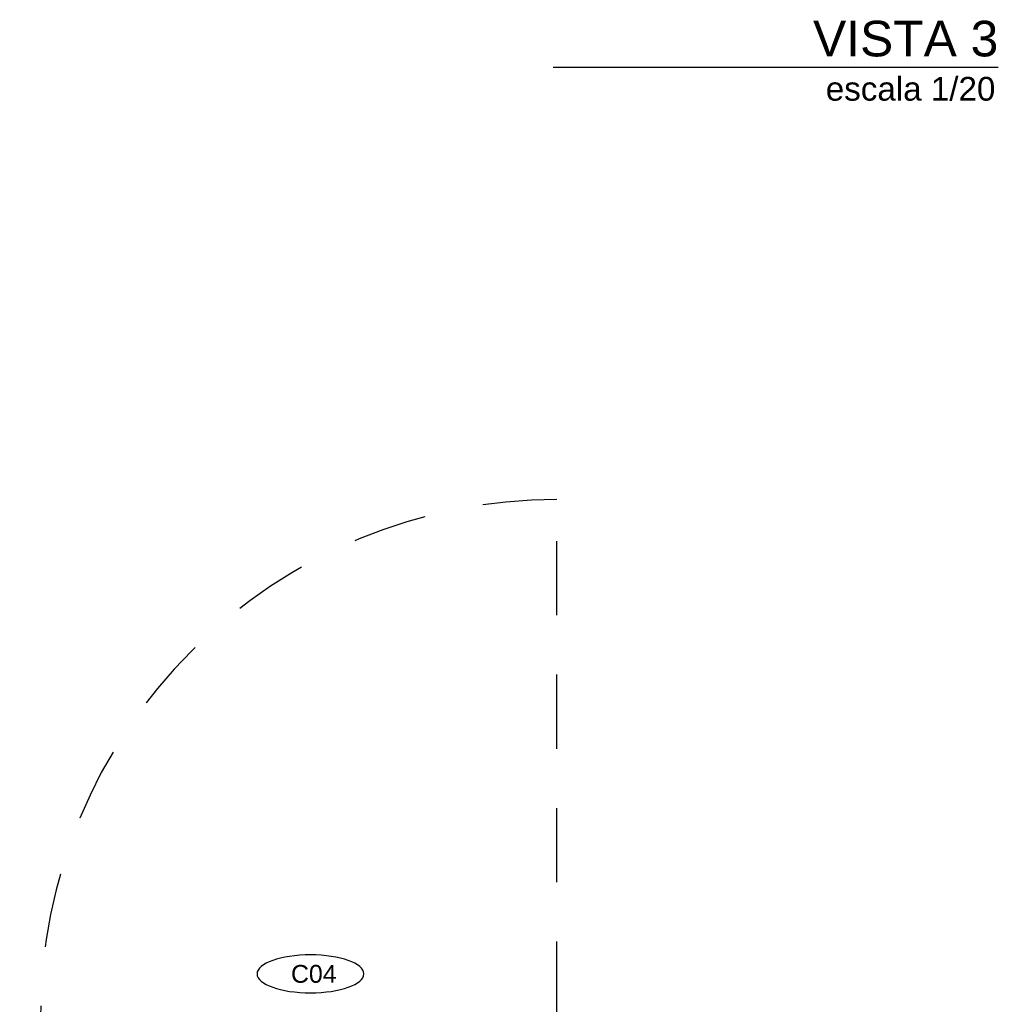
# Model space of a CAD drawing. Extents: x 1 to 126, y -14 to 17.
# Tile 83 of 131: x 58.08 to 59.73, y 1.3 to 2.96. Entities that reach past the tile are written whole.
import ezdxf
from ezdxf.enums import TextEntityAlignment as Align

# ---------------------------------------------------------------- set-up
doc = ezdxf.new("R2010")
doc.units = 0
doc.set_wipeout_variables(frame=1)
doc.header["$PDMODE"] = 3
doc.linetypes.add('HIDDEN2', pattern=[0.1875, 0.125, -0.0625])
for name, color, linetype in [('A-ABER', 1, 'Continuous'), ('A-ABER-SERV', 9, 'Continuous'), ('A-ANNO-PLANI @ 20', 1, 'Continuous'), ('A-ANNO-SIMB', 2, 'Continuous'), ('A-ANNO-TEXT @ 20', 2, 'Continuous')]:
    doc.layers.add(name, color=color, linetype=linetype)
doc.styles.add('BIS-COTA', font='swissb.ttf')
doc.styles.add('E5-100', font='micross.ttf')
doc.dimstyles.new('BIS-COTA-NIVE', dxfattribs={"dimscale": 1.8, "dimtxt": 0.0018, "dimasz": 0.0015, "dimexe": 0, "dimexo": 0, "dimgap": 0.0027, "dimtad": 2, "dimtih": 1, "dimtoh": 1, "dimzin": 1, "dimdsep": 46, "dimtxsty": 'BIS-COTA', "dimblk1": 'MARK1', "dimblk2": 'MARK2', "dimsah": 1, "dimcen": 0.0015, "dimclrd": 1, "dimclre": 1, "dimaunit": 1, "dimadec": 0, "dimazin": 0, "dimtfac": 1, "dimtix": 1, "dimtofl": 0, "dimtmove": 2, "dimatfit": 3, "dimldrblk": 'MARK1', "dimfxl": 1, "dimtolj": 1, "dimarcsym": 0})

# ---------------------------------------------------------------- blocks, each defined once
blk = doc.blocks.new('CCA-PLANI1')
blk.add_wipeout([(0.225, 0), (0.2186, -0.0189), (0.2045, -0.0333), (0.1875, -0.0442), (0.1691, -0.0528), (0.15, -0.0596), (0.1305, -0.0652), (0.1108, -0.0696), (0.0908, -0.0732), (0.0708, -0.0759), (0.0506, -0.078), (0.0304, -0.0793), (0.0101, -0.0799), (-0.0101, -0.0799), (-0.0304, -0.0793), (-0.0506, -0.078), (-0.0708, -0.0759), (-0.0908, -0.0732), (-0.1108, -0.0696), (-0.1305, -0.0652), (-0.15, -0.0596), (-0.1691, -0.0528), (-0.1875, -0.0442), (-0.2045, -0.0333), (-0.2186, -0.0189), (-0.225, 0), (-0.2186, 0.0189), (-0.2045, 0.0333), (-0.1875, 0.0442), (-0.1691, 0.0528), (-0.15, 0.0596), (-0.1305, 0.0652), (-0.1108, 0.0696), (-0.0908, 0.0732), (-0.0708, 0.0759), (-0.0506, 0.078), (-0.0304, 0.0793), (-0.0101, 0.0799), (0.0101, 0.0799), (0.0304, 0.0793), (0.0506, 0.078), (0.0708, 0.0759), (0.0908, 0.0732), (0.1108, 0.0696), (0.1305, 0.0652), (0.15, 0.0596), (0.1691, 0.0528), (0.1875, 0.0442), (0.2045, 0.0333), (0.2186, 0.0189)])
blk.add_ellipse((0, 0), major_axis=(-0.225, 0), ratio=0.355556, start_param=-3.141592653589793, end_param=3.141592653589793)
at = {"color": 2, "style": 'E5-100'}
blk.add_attdef('TIPO', text='', height=0.075, rotation=360, dxfattribs=at).set_placement((0, 0), align=Align.MIDDLE_CENTER)
blk = doc.blocks.new('A-ANNO-TIT')
blk.add_line((-0.0375, 0), (0, 0))
at = {"linetype": 'Continuous', "style": 'E5-100'}
blk.add_attdef('ESCALA', text='', height=0.002, dxfattribs=at).set_placement((-0.000244, -0.002833), align=Align.RIGHT)
blk = doc.blocks.new('*U73')
for points in [[(-0.11, 0.9), (-0.11, 0.87), (-0.035, 0.87), (-0.035, 0.885), (0, 0.885), (0, 0.9), (-0.11, 0.9)], [(-0.11, 0), (-0.11, 0.03), (-0.035, 0.03), (-0.035, 0.015), (0, 0.015), (0, 0), (-0.11, 0)]]:
    blk.add_lwpolyline(points)
blk.add_lwpolyline([(-0.035, 0.015), (0, 0.015), (0, 0.885), (-0.035, 0.885)], close=True)
at = {"layer": 'A-ABER-SERV', "color": 9, "linetype": 'HIDDEN2'}
blk.add_line((0, 0.015), (0.87, 0.015), dxfattribs=at)
blk.add_arc((0, 0.015), 0.87, 0, 90, dxfattribs=at)
blk = doc.blocks.new('*D515')
at = {"layer": 'A-ANNO-SIMB', "color": 1, "linetype": 'Continuous', "lineweight": -2, "transparency": 16777216}
for p, q in [((57.9142, 0.0214), (57.7916, 0.0939)), ((57.7916, 0.0939), (57.8516, 0.0939)), ((57.8542, 0.0214), (57.9142, 0.0214))]:
    blk.add_line(p, q, dxfattribs=at)
at = {"layer": 'Defpoints', "color": 0, "linetype": 'Continuous', "transparency": 16777216}
for p in [(59.1173, 2.1214), (57.8516, 0.0939), (57.8542, 0.0214)]:
    blk.add_point(p, dxfattribs=at)
at = {"layer": 'A-ANNO-SIMB', "color": 0, "linetype": 'Continuous', "transparency": 16777216, "insert": (57.9361, 0.0939), "char_height": 0.036, "attachment_point": 5, "style": 'BIS-COTA'}
blk.add_mtext('\\A1;JA', dxfattribs=at)
blk = doc.blocks.new('MARK1')
at = {"color": 0}
for p, q in [((1, 0), (-1, 0)), ((0, 1.5), (0, -1.5))]:
    blk.add_line(p, q, dxfattribs=at)
blk.add_lwpolyline([(0.5, 0.5), (-0.5, -0.5)], dxfattribs=at)
blk = doc.blocks.new('MARK2')
at = {"color": 0}
for p, q in [((1, 0), (-1, 0)), ((0, 1.5), (0, -1.5))]:
    blk.add_line(p, q, dxfattribs=at)
blk.add_lwpolyline([(0.5, 0.5), (-0.5, -0.5)], dxfattribs=at)

msp = doc.modelspace()

# ---------------------------------------------------------------- block references
at = {"layer": 'A-ANNO-PLANI @ 20'}
ref = msp.add_blockref('CCA-PLANI1', (58.5681, 1.354), dxfattribs=dict(at, xscale=-0.400175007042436, yscale=0.400175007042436, zscale=0.400175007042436, rotation=359.9999999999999))
ref.add_attrib('TIPO', 'C04', dxfattribs={"layer": '0', "color": 2, "height": 0.03001, "style": 'E5-100'}).set_placement((58.5737, 1.354), align=Align.MIDDLE_CENTER)
at = {"layer": 'A-ANNO-TEXT @ 20', "linetype": 'Continuous'}
ref = msp.add_blockref('A-ANNO-TIT', (59.7268, 2.8822), dxfattribs=dict(at, xscale=20, yscale=20, zscale=20))
ref.add_attrib('TITULO', 'VISTA 3', dxfattribs={"layer": '0', "linetype": 'Continuous', "height": 0.06, "style": 'E5-100'}).set_placement((59.7268, 2.8822), align=Align.BOTTOM_RIGHT)
ref.add_attrib('ESCALA', 'escala 1/20', dxfattribs={"layer": '0', "linetype": 'Continuous', "height": 0.04, "style": 'E5-100'}).set_placement((59.7219, 2.8256), align=Align.RIGHT)

# ---------------------------------------------------------------- next in the draw order: block references
at = {"layer": 'A-ABER', "rotation": 89.99999999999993}
msp.add_blockref('*U73', (58.9983, 1.2834), dxfattribs=at)

# ---------------------------------------------------------------- next in the draw order: dimensions: what is measured, and where the dimension line sits
at = {"layer": 'A-ANNO-SIMB', "linetype": 'Continuous'}
dim = msp.add_ordinate_dim(feature_location=(57.8542, 0.0214), offset=(-0.0026, 0.0725), dtype=0, origin=(59.1173, 2.1214), text='JA', dimstyle='BIS-COTA-NIVE', override={"dimscale": 0, "dimpost": '+<>', "dimtix": 1, "dimtofl": 0, "dimtmove": 2, "dimatfit": 3}, dxfattribs=at)
dim.commit()
dim.dimension.update_dxf_attribs({"geometry": '*D515', "text_midpoint": (57.9361, 0.0939), "text_rotation": 180})

doc.saveas('drawing.dxf')
